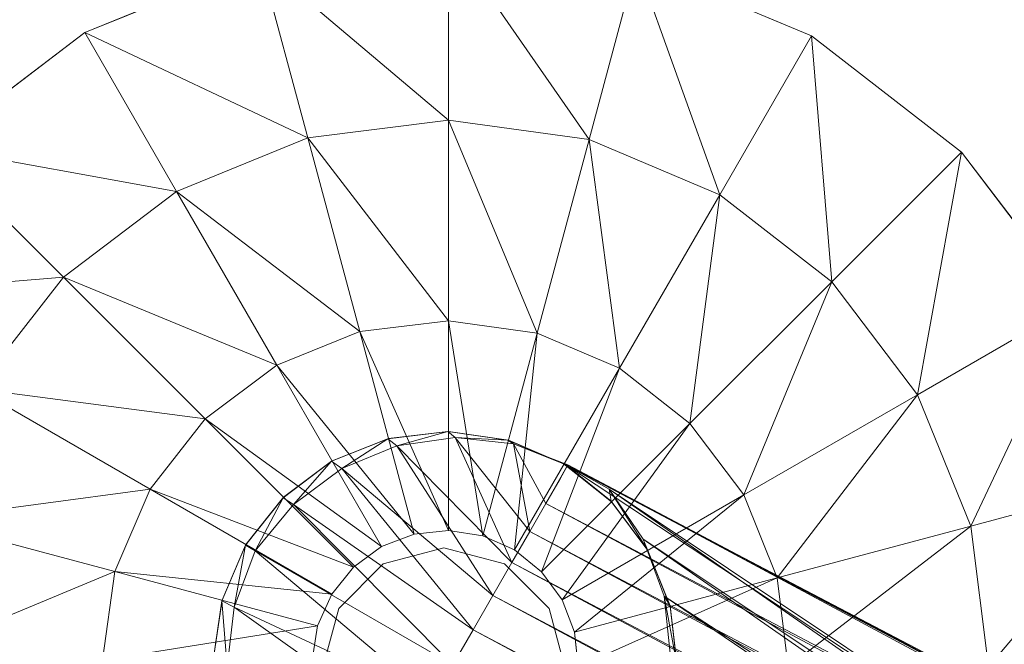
# Model space of a CAD drawing. Header units: inches. Extents: x 813 to 1305, y 19 to 194.
# Tile 251 of 256: x 1203.5 to 1205.36, y 180.42 to 181.6. Entities that reach past the tile are written whole.
import ezdxf

# ---------------------------------------------------------------- set-up
doc = ezdxf.new("R2010")
doc.units = ezdxf.units.IN
doc.header["$MEASUREMENT"] = 0
for name, color, linetype, true_color in [('CET color Grey80', 7, 'Continuous', 0xcbcdcc), ('CET color Grey98', 7, 'Continuous', 0xfafafa), ('CET color NavajoWhite4', 7, 'Continuous', 0x81775f)]:
    doc.layers.add(name, color=color, linetype=linetype, true_color=true_color)
doc.layers.add('CET Default', color=7, linetype='Continuous')

# ---------------------------------------------------------------- blocks, each defined once
blk = doc.blocks.new('*C253')
at = {"layer": 'CET color Grey80', "linetype": 'Continuous', "lineweight": 0}
for points in [[(9.9624, 4.6788, 0.3159), (10.319, 4.3765, 0.515), (10.319, 4.7241, 0.3159), (9.9624, 4.6788, 0.3159)], [(9.6296, 4.5427, 0.3159), (10.0523, 4.3431, 0.515), (9.9624, 4.6788, 0.3159), (9.6296, 4.5427, 0.3159)], [(9.9624, 4.6788, 0.3159), (10.0523, 4.3431, 0.515), (10.319, 4.3765, 0.515), (9.9624, 4.6788, 0.3159)], [(9.3434, 4.3252, 0.3159), (9.8034, 4.2417, 0.515), (9.6296, 4.5427, 0.3159), (9.3434, 4.3252, 0.3159)], [(9.6296, 4.5427, 0.3159), (9.8034, 4.2417, 0.515), (10.0523, 4.3431, 0.515), (9.6296, 4.5427, 0.3159)], [(10.0523, 4.3431, 0.515), (10.319, 3.9966, 0.6417), (10.319, 4.3765, 0.515), (10.0523, 4.3431, 0.515)], [(9.8034, 4.2417, 0.515), (10.1506, 3.976, 0.6417), (10.0523, 4.3431, 0.515), (9.8034, 4.2417, 0.515)], [(10.0523, 4.3431, 0.515), (10.1506, 3.976, 0.6417), (10.319, 3.9966, 0.6417), (10.0523, 4.3431, 0.515)], [(9.1233, 4.041, 0.3159), (9.5892, 4.0794, 0.515), (9.3434, 4.3252, 0.3159), (9.1233, 4.041, 0.3159)], [(9.3434, 4.3252, 0.3159), (9.5892, 4.0794, 0.515), (9.8034, 4.2417, 0.515), (9.3434, 4.3252, 0.3159)], [(9.5892, 4.0794, 0.515), (9.9934, 3.9127, 0.6417), (9.8034, 4.2417, 0.515), (9.5892, 4.0794, 0.515)], [(9.8034, 4.2417, 0.515), (9.9934, 3.9127, 0.6417), (10.1506, 3.976, 0.6417), (9.8034, 4.2417, 0.515)], [(9.1233, 4.041, 0.3159), (9.4243, 3.8672, 0.515), (9.5892, 4.0794, 0.515), (9.1233, 4.041, 0.3159)], [(9.4243, 3.8672, 0.515), (9.8579, 3.8107, 0.6417), (9.5892, 4.0794, 0.515), (9.4243, 3.8672, 0.515)], [(9.5892, 4.0794, 0.515), (9.8579, 3.8107, 0.6417), (9.9934, 3.9127, 0.6417), (9.5892, 4.0794, 0.515)], [(8.9842, 3.7095, 0.3159), (9.4243, 3.8672, 0.515), (9.1233, 4.041, 0.3159), (8.9842, 3.7095, 0.3159)], [(10.1506, 3.976, 0.6417), (10.319, 3.5991, 0.6909), (10.319, 3.9966, 0.6417), (10.1506, 3.976, 0.6417)], [(9.9934, 3.9127, 0.6417), (10.2535, 3.5921, 0.6909), (10.1506, 3.976, 0.6417), (9.9934, 3.9127, 0.6417)], [(10.1506, 3.976, 0.6417), (10.2535, 3.5921, 0.6909), (10.319, 3.5991, 0.6909), (10.1506, 3.976, 0.6417)], [(9.8579, 3.8107, 0.6417), (10.1921, 3.5684, 0.6909), (9.9934, 3.9127, 0.6417), (9.8579, 3.8107, 0.6417)], [(9.9934, 3.9127, 0.6417), (10.1921, 3.5684, 0.6909), (10.2535, 3.5921, 0.6909), (9.9934, 3.9127, 0.6417)], [(8.9842, 3.7095, 0.3159), (9.3199, 3.6195, 0.515), (9.4243, 3.8672, 0.515), (8.9842, 3.7095, 0.3159)], [(9.3199, 3.6195, 0.515), (9.7533, 3.6772, 0.6417), (9.4243, 3.8672, 0.515), (9.3199, 3.6195, 0.515)], [(9.4243, 3.8672, 0.515), (9.7533, 3.6772, 0.6417), (9.8579, 3.8107, 0.6417), (9.4243, 3.8672, 0.515)], [(9.7533, 3.6772, 0.6417), (10.1389, 3.5297, 0.6909), (9.8579, 3.8107, 0.6417), (9.7533, 3.6772, 0.6417)], [(9.8579, 3.8107, 0.6417), (10.1389, 3.5297, 0.6909), (10.1921, 3.5684, 0.6909), (9.8579, 3.8107, 0.6417)], [(10.2036, 3.7729, 3.6287), (10.0984, 3.7308, 1.5034), (10.0971, 3.7301, 3.6287), (10.2036, 3.7729, 3.6287)], [(10.2036, 3.7729, 3.6287), (10.205, 3.7732, 1.5034), (10.0984, 3.7308, 1.5034), (10.2036, 3.7729, 3.6287)], [(10.3175, 3.7866, 3.6287), (10.205, 3.7732, 1.5034), (10.2036, 3.7729, 3.6287), (10.3175, 3.7866, 3.6287)], [(10.3175, 3.7866, 3.6287), (10.319, 3.7866, 1.5034), (10.205, 3.7732, 1.5034), (10.3175, 3.7866, 3.6287)], [(10.0971, 3.7301, 3.6287), (10.0063, 3.6623, 1.5034), (10.0053, 3.6613, 3.6287), (10.0971, 3.7301, 3.6287)], [(10.0971, 3.7301, 3.6287), (10.0984, 3.7308, 1.5034), (10.0063, 3.6623, 1.5034), (10.0971, 3.7301, 3.6287)], [(8.9357, 3.3533, 0.3159), (9.3199, 3.6195, 0.515), (8.9842, 3.7095, 0.3159), (8.9357, 3.3533, 0.3159)], [(9.3199, 3.6195, 0.515), (9.6869, 3.5212, 0.6417), (9.7533, 3.6772, 0.6417), (9.3199, 3.6195, 0.515)], [(9.6869, 3.5212, 0.6417), (10.0976, 3.4785, 0.6909), (9.7533, 3.6772, 0.6417), (9.6869, 3.5212, 0.6417)], [(9.7533, 3.6772, 0.6417), (10.0976, 3.4785, 0.6909), (10.1389, 3.5297, 0.6909), (9.7533, 3.6772, 0.6417)], [(10.0053, 3.6613, 3.6287), (9.9352, 3.5722, 1.5034), (9.9345, 3.571, 3.6287), (10.0053, 3.6613, 3.6287)], [(10.0053, 3.6613, 3.6287), (10.0063, 3.6623, 1.5034), (9.9352, 3.5722, 1.5034), (10.0053, 3.6613, 3.6287)], [(8.9357, 3.3533, 0.3159), (9.2832, 3.3533, 0.515), (9.3199, 3.6195, 0.515), (8.9357, 3.3533, 0.3159)], [(9.2832, 3.3533, 0.515), (9.6869, 3.5212, 0.6417), (9.3199, 3.6195, 0.515), (9.2832, 3.3533, 0.515)], [(9.9345, 3.571, 3.6287), (9.8898, 3.4668, 1.5034), (9.8894, 3.4655, 3.6287), (9.9345, 3.571, 3.6287)], [(9.9345, 3.571, 3.6287), (9.9352, 3.5722, 1.5034), (9.8898, 3.4668, 1.5034), (9.9345, 3.571, 3.6287)], [(9.2832, 3.3533, 0.515), (9.6632, 3.3533, 0.6417), (9.6869, 3.5212, 0.6417), (9.2832, 3.3533, 0.515)], [(9.6632, 3.3533, 0.6417), (10.0709, 3.4183, 0.6909), (9.6869, 3.5212, 0.6417), (9.6632, 3.3533, 0.6417)], [(9.6869, 3.5212, 0.6417), (10.0709, 3.4183, 0.6909), (10.0976, 3.4785, 0.6909), (9.6869, 3.5212, 0.6417)], [(9.8894, 3.4655, 3.6287), (9.8898, 3.4668, 1.5034), (9.8732, 3.3533, 1.5034), (9.8894, 3.4655, 3.6287)], [(9.8894, 3.4655, 3.6287), (9.8732, 3.3533, 1.5034), (9.8732, 3.3519, 3.6287), (9.8894, 3.4655, 3.6287)], [(9.6632, 3.3533, 0.6417), (10.0607, 3.3533, 0.6909), (10.0709, 3.4183, 0.6909), (9.6632, 3.3533, 0.6417)], [(8.981, 2.9967, 0.3159), (9.2832, 3.3533, 0.515), (8.9357, 3.3533, 0.3159), (8.981, 2.9967, 0.3159)], [(8.981, 2.9967, 0.3159), (9.3167, 3.0866, 0.515), (9.2832, 3.3533, 0.515), (8.981, 2.9967, 0.3159)], [(9.3167, 3.0866, 0.515), (9.6632, 3.3533, 0.6417), (9.2832, 3.3533, 0.515), (9.3167, 3.0866, 0.515)], [(9.3167, 3.0866, 0.515), (9.6837, 3.185, 0.6417), (9.6632, 3.3533, 0.6417), (9.3167, 3.0866, 0.515)], [(9.6837, 3.185, 0.6417), (10.0607, 3.3533, 0.6909), (9.6632, 3.3533, 0.6417), (9.6837, 3.185, 0.6417)], [(9.6837, 3.185, 0.6417), (10.0676, 3.2879, 0.6909), (10.0607, 3.3533, 0.6909), (9.6837, 3.185, 0.6417)], [(9.8732, 3.3519, 3.6287), (9.8732, 3.3533, 1.5034), (9.8865, 3.2393, 1.5034), (9.8732, 3.3519, 3.6287)], [(9.8732, 3.3519, 3.6287), (9.8865, 3.2393, 1.5034), (9.8869, 3.238, 3.6287), (9.8732, 3.3519, 3.6287)], [(9.7471, 3.0277, 0.6417), (10.0676, 3.2879, 0.6909), (9.6837, 3.185, 0.6417), (9.7471, 3.0277, 0.6417)], [(9.7471, 3.0277, 0.6417), (10.0913, 3.2265, 0.6909), (10.0676, 3.2879, 0.6909), (9.7471, 3.0277, 0.6417)], [(9.8869, 3.238, 3.6287), (9.8865, 3.2393, 1.5034), (9.9289, 3.1327, 1.5034), (9.8869, 3.238, 3.6287)], [(9.8869, 3.238, 3.6287), (9.9289, 3.1327, 1.5034), (9.9296, 3.1315, 3.6287), (9.8869, 3.238, 3.6287)], [(9.849, 2.8922, 0.6417), (10.0913, 3.2265, 0.6909), (9.7471, 3.0277, 0.6417), (9.849, 2.8922, 0.6417)], [(9.849, 2.8922, 0.6417), (10.1301, 3.1733, 0.6909), (10.0913, 3.2265, 0.6909), (9.849, 2.8922, 0.6417)], [(9.418, 2.8377, 0.515), (9.6837, 3.185, 0.6417), (9.3167, 3.0866, 0.515), (9.418, 2.8377, 0.515)], [(9.418, 2.8377, 0.515), (9.7471, 3.0277, 0.6417), (9.6837, 3.185, 0.6417), (9.418, 2.8377, 0.515)], [(9.9825, 2.7877, 0.6417), (10.1301, 3.1733, 0.6909), (9.849, 2.8922, 0.6417), (9.9825, 2.7877, 0.6417)], [(9.9825, 2.7877, 0.6417), (10.1813, 3.1319, 0.6909), (10.1301, 3.1733, 0.6909), (9.9825, 2.7877, 0.6417)], [(9.9296, 3.1315, 3.6287), (9.9289, 3.1327, 1.5034), (9.9975, 3.0407, 1.5034), (9.9296, 3.1315, 3.6287)], [(9.9296, 3.1315, 3.6287), (9.9975, 3.0407, 1.5034), (9.9985, 3.0397, 3.6287), (9.9296, 3.1315, 3.6287)], [(10.1385, 2.7213, 0.6417), (10.1813, 3.1319, 0.6909), (9.9825, 2.7877, 0.6417), (10.1385, 2.7213, 0.6417)], [(10.1385, 2.7213, 0.6417), (10.2414, 3.1052, 0.6909), (10.1813, 3.1319, 0.6909), (10.1385, 2.7213, 0.6417)], [(10.3064, 2.6975, 0.6417), (10.2414, 3.1052, 0.6909), (10.1385, 2.7213, 0.6417), (10.3064, 2.6975, 0.6417)], [(10.3064, 2.6975, 0.6417), (10.3064, 3.095, 0.6909), (10.2414, 3.1052, 0.6909), (10.3064, 2.6975, 0.6417)], [(9.117, 2.664, 0.3159), (9.3167, 3.0866, 0.515), (8.981, 2.9967, 0.3159), (9.117, 2.664, 0.3159)], [(9.117, 2.664, 0.3159), (9.418, 2.8377, 0.515), (9.3167, 3.0866, 0.515), (9.117, 2.664, 0.3159)], [(9.5803, 2.6235, 0.515), (9.7471, 3.0277, 0.6417), (9.418, 2.8377, 0.515), (9.5803, 2.6235, 0.515)], [(9.5803, 2.6235, 0.515), (9.849, 2.8922, 0.6417), (9.7471, 3.0277, 0.6417), (9.5803, 2.6235, 0.515)], [(9.9985, 3.0397, 3.6287), (9.9975, 3.0407, 1.5034), (10.0875, 2.9695, 1.5034), (9.9985, 3.0397, 3.6287)], [(9.9985, 3.0397, 3.6287), (10.0875, 2.9695, 1.5034), (10.0887, 2.9688, 3.6287), (9.9985, 3.0397, 3.6287)], [(10.0887, 2.9688, 3.6287), (10.0875, 2.9695, 1.5034), (10.1929, 2.9241, 1.5034), (10.0887, 2.9688, 3.6287)], [(10.0887, 2.9688, 3.6287), (10.1929, 2.9241, 1.5034), (10.1943, 2.9237, 3.6287), (10.0887, 2.9688, 3.6287)], [(10.1943, 2.9237, 3.6287), (10.1929, 2.9241, 1.5034), (10.3064, 2.9075, 1.5034), (10.1943, 2.9237, 3.6287)], [(10.1943, 2.9237, 3.6287), (10.3064, 2.9075, 1.5034), (10.3078, 2.9075, 3.6287), (10.1943, 2.9237, 3.6287)], [(9.7925, 2.4586, 0.515), (9.849, 2.8922, 0.6417), (9.5803, 2.6235, 0.515), (9.7925, 2.4586, 0.515)], [(9.7925, 2.4586, 0.515), (9.9825, 2.7877, 0.6417), (9.849, 2.8922, 0.6417), (9.7925, 2.4586, 0.515)], [(9.3346, 2.3778, 0.3159), (9.418, 2.8377, 0.515), (9.117, 2.664, 0.3159), (9.3346, 2.3778, 0.3159)], [(9.3346, 2.3778, 0.3159), (9.5803, 2.6235, 0.515), (9.418, 2.8377, 0.515), (9.3346, 2.3778, 0.3159)], [(10.0402, 2.3542, 0.515), (9.9825, 2.7877, 0.6417), (9.7925, 2.4586, 0.515), (10.0402, 2.3542, 0.515)], [(10.0402, 2.3542, 0.515), (10.1385, 2.7213, 0.6417), (9.9825, 2.7877, 0.6417), (10.0402, 2.3542, 0.515)], [(10.3064, 2.3175, 0.515), (10.1385, 2.7213, 0.6417), (10.0402, 2.3542, 0.515), (10.3064, 2.3175, 0.515)], [(10.3064, 2.3175, 0.515), (10.3064, 2.6975, 0.6417), (10.1385, 2.7213, 0.6417), (10.3064, 2.3175, 0.515)], [(9.6188, 2.1576, 0.3159), (9.5803, 2.6235, 0.515), (9.3346, 2.3778, 0.3159), (9.6188, 2.1576, 0.3159)], [(9.6188, 2.1576, 0.3159), (9.7925, 2.4586, 0.515), (9.5803, 2.6235, 0.515), (9.6188, 2.1576, 0.3159)]]:
    blk.add_3dface(points, dxfattribs=at)
for points, invisible_edges in [([(9.3434, 4.3252, 0.1937), (9.3434, 4.3252, 0.3159), (9.6296, 4.5427, 0.3159), (9.3434, 4.3252, 0.1937)], 4), ([(9.3434, 4.3252, 0.1937), (9.6296, 4.5427, 0.3159), (9.6296, 4.5427, 0.1937), (9.3434, 4.3252, 0.1937)], 9), ([(9.1233, 4.041, 0.1937), (9.1233, 4.041, 0.3159), (9.3434, 4.3252, 0.3159), (9.1233, 4.041, 0.1937)], 4), ([(9.1233, 4.041, 0.1937), (9.3434, 4.3252, 0.3159), (9.3434, 4.3252, 0.1937), (9.1233, 4.041, 0.1937)], 9), ([(8.9842, 3.7095, 0.1937), (8.9842, 3.7095, 0.3159), (9.1233, 4.041, 0.3159), (8.9842, 3.7095, 0.1937)], 4), ([(8.9842, 3.7095, 0.1937), (9.1233, 4.041, 0.3159), (9.1233, 4.041, 0.1937), (8.9842, 3.7095, 0.1937)], 9), ([(10.205, 3.7732, 1.5034), (10.1921, 3.5684, 1.5034), (10.0984, 3.7308, 1.5034), (10.205, 3.7732, 1.5034)], 11), ([(10.205, 3.7732, 1.5034), (10.2535, 3.5921, 1.5034), (10.1921, 3.5684, 1.5034), (10.205, 3.7732, 1.5034)], 13), ([(10.319, 3.7866, 1.5034), (10.2535, 3.5921, 1.5034), (10.205, 3.7732, 1.5034), (10.319, 3.7866, 1.5034)], 11), ([(10.319, 3.7866, 1.5034), (10.319, 3.5991, 1.5034), (10.2535, 3.5921, 1.5034), (10.319, 3.7866, 1.5034)], 13), ([(10.0984, 3.7308, 1.5034), (10.1389, 3.5297, 1.5034), (10.0063, 3.6623, 1.5034), (10.0984, 3.7308, 1.5034)], 11), ([(10.0984, 3.7308, 1.5034), (10.1921, 3.5684, 1.5034), (10.1389, 3.5297, 1.5034), (10.0984, 3.7308, 1.5034)], 13), ([(10.0063, 3.6623, 1.5034), (10.0976, 3.4785, 1.5034), (9.9352, 3.5722, 1.5034), (10.0063, 3.6623, 1.5034)], 11), ([(10.0063, 3.6623, 1.5034), (10.1389, 3.5297, 1.5034), (10.0976, 3.4785, 1.5034), (10.0063, 3.6623, 1.5034)], 13), ([(10.1921, 3.5684, 0.6909), (10.1921, 3.5684, 1.5034), (10.2535, 3.5921, 1.5034), (10.1921, 3.5684, 0.6909)], 4), ([(10.1921, 3.5684, 0.6909), (10.2535, 3.5921, 1.5034), (10.2535, 3.5921, 0.6909), (10.1921, 3.5684, 0.6909)], 9), ([(10.2535, 3.5921, 0.6909), (10.2535, 3.5921, 1.5034), (10.319, 3.5991, 1.5034), (10.2535, 3.5921, 0.6909)], 4), ([(10.2535, 3.5921, 0.6909), (10.319, 3.5991, 1.5034), (10.319, 3.5991, 0.6909), (10.2535, 3.5921, 0.6909)], 9), ([(9.9352, 3.5722, 1.5034), (10.0709, 3.4183, 1.5034), (9.8898, 3.4668, 1.5034), (9.9352, 3.5722, 1.5034)], 11), ([(9.9352, 3.5722, 1.5034), (10.0976, 3.4785, 1.5034), (10.0709, 3.4183, 1.5034), (9.9352, 3.5722, 1.5034)], 13), ([(10.1389, 3.5297, 0.6909), (10.1389, 3.5297, 1.5034), (10.1921, 3.5684, 1.5034), (10.1389, 3.5297, 0.6909)], 4), ([(10.1389, 3.5297, 0.6909), (10.1921, 3.5684, 1.5034), (10.1921, 3.5684, 0.6909), (10.1389, 3.5297, 0.6909)], 9), ([(10.0976, 3.4785, 0.6909), (10.0976, 3.4785, 1.5034), (10.1389, 3.5297, 1.5034), (10.0976, 3.4785, 0.6909)], 4), ([(10.0976, 3.4785, 0.6909), (10.1389, 3.5297, 1.5034), (10.1389, 3.5297, 0.6909), (10.0976, 3.4785, 0.6909)], 9), ([(10.0709, 3.4183, 0.6909), (10.0709, 3.4183, 1.5034), (10.0976, 3.4785, 1.5034), (10.0709, 3.4183, 0.6909)], 4), ([(10.0709, 3.4183, 0.6909), (10.0976, 3.4785, 1.5034), (10.0976, 3.4785, 0.6909), (10.0709, 3.4183, 0.6909)], 9), ([(9.8898, 3.4668, 1.5034), (10.0607, 3.3533, 1.5034), (9.8732, 3.3533, 1.5034), (9.8898, 3.4668, 1.5034)], 11), ([(9.8898, 3.4668, 1.5034), (10.0709, 3.4183, 1.5034), (10.0607, 3.3533, 1.5034), (9.8898, 3.4668, 1.5034)], 13), ([(10.0607, 3.3533, 0.6909), (10.0607, 3.3533, 1.5034), (10.0709, 3.4183, 1.5034), (10.0607, 3.3533, 0.6909)], 4), ([(10.0607, 3.3533, 0.6909), (10.0709, 3.4183, 1.5034), (10.0709, 3.4183, 0.6909), (10.0607, 3.3533, 0.6909)], 9), ([(9.8732, 3.3533, 1.5034), (10.0607, 3.3533, 1.5034), (10.0676, 3.2879, 1.5034), (9.8732, 3.3533, 1.5034)], 13), ([(9.8732, 3.3533, 1.5034), (10.0676, 3.2879, 1.5034), (9.8865, 3.2393, 1.5034), (9.8732, 3.3533, 1.5034)], 11), ([(10.0676, 3.2879, 0.6909), (10.0676, 3.2879, 1.5034), (10.0607, 3.3533, 1.5034), (10.0676, 3.2879, 0.6909)], 4), ([(10.0676, 3.2879, 0.6909), (10.0607, 3.3533, 1.5034), (10.0607, 3.3533, 0.6909), (10.0676, 3.2879, 0.6909)], 9), ([(9.8865, 3.2393, 1.5034), (10.0676, 3.2879, 1.5034), (10.0913, 3.2265, 1.5034), (9.8865, 3.2393, 1.5034)], 13), ([(10.0913, 3.2265, 0.6909), (10.0913, 3.2265, 1.5034), (10.0676, 3.2879, 1.5034), (10.0913, 3.2265, 0.6909)], 4), ([(10.0913, 3.2265, 0.6909), (10.0676, 3.2879, 1.5034), (10.0676, 3.2879, 0.6909), (10.0913, 3.2265, 0.6909)], 9), ([(9.8865, 3.2393, 1.5034), (10.0913, 3.2265, 1.5034), (9.9289, 3.1327, 1.5034), (9.8865, 3.2393, 1.5034)], 11), ([(9.9289, 3.1327, 1.5034), (10.0913, 3.2265, 1.5034), (10.1301, 3.1733, 1.5034), (9.9289, 3.1327, 1.5034)], 13), ([(10.1301, 3.1733, 0.6909), (10.1301, 3.1733, 1.5034), (10.0913, 3.2265, 1.5034), (10.1301, 3.1733, 0.6909)], 4), ([(10.1301, 3.1733, 0.6909), (10.0913, 3.2265, 1.5034), (10.0913, 3.2265, 0.6909), (10.1301, 3.1733, 0.6909)], 9), ([(9.9289, 3.1327, 1.5034), (10.1301, 3.1733, 1.5034), (9.9975, 3.0407, 1.5034), (9.9289, 3.1327, 1.5034)], 11), ([(9.9975, 3.0407, 1.5034), (10.1301, 3.1733, 1.5034), (10.1813, 3.1319, 1.5034), (9.9975, 3.0407, 1.5034)], 13), ([(10.1813, 3.1319, 0.6909), (10.1813, 3.1319, 1.5034), (10.1301, 3.1733, 1.5034), (10.1813, 3.1319, 0.6909)], 4), ([(10.1813, 3.1319, 0.6909), (10.1301, 3.1733, 1.5034), (10.1301, 3.1733, 0.6909), (10.1813, 3.1319, 0.6909)], 9), ([(9.9975, 3.0407, 1.5034), (10.1813, 3.1319, 1.5034), (10.0875, 2.9695, 1.5034), (9.9975, 3.0407, 1.5034)], 11), ([(10.0875, 2.9695, 1.5034), (10.1813, 3.1319, 1.5034), (10.2414, 3.1052, 1.5034), (10.0875, 2.9695, 1.5034)], 13), ([(10.2414, 3.1052, 0.6909), (10.2414, 3.1052, 1.5034), (10.1813, 3.1319, 1.5034), (10.2414, 3.1052, 0.6909)], 4), ([(10.2414, 3.1052, 0.6909), (10.1813, 3.1319, 1.5034), (10.1813, 3.1319, 0.6909), (10.2414, 3.1052, 0.6909)], 9), ([(10.0875, 2.9695, 1.5034), (10.2414, 3.1052, 1.5034), (10.1929, 2.9241, 1.5034), (10.0875, 2.9695, 1.5034)], 11), ([(10.1929, 2.9241, 1.5034), (10.2414, 3.1052, 1.5034), (10.3064, 3.095, 1.5034), (10.1929, 2.9241, 1.5034)], 13), ([(10.3064, 3.095, 0.6909), (10.3064, 3.095, 1.5034), (10.2414, 3.1052, 1.5034), (10.3064, 3.095, 0.6909)], 4), ([(10.3064, 3.095, 0.6909), (10.2414, 3.1052, 1.5034), (10.2414, 3.1052, 0.6909), (10.3064, 3.095, 0.6909)], 9), ([(10.1929, 2.9241, 1.5034), (10.3064, 3.095, 1.5034), (10.3064, 2.9075, 1.5034), (10.1929, 2.9241, 1.5034)], 11), ([(9.117, 2.664, 0.1937), (9.117, 2.664, 0.3159), (8.981, 2.9967, 0.3159), (9.117, 2.664, 0.1937)], 4), ([(9.117, 2.664, 0.1937), (8.981, 2.9967, 0.3159), (8.981, 2.9967, 0.1937), (9.117, 2.664, 0.1937)], 9), ([(9.3346, 2.3778, 0.1937), (9.3346, 2.3778, 0.3159), (9.117, 2.664, 0.3159), (9.3346, 2.3778, 0.1937)], 4), ([(9.3346, 2.3778, 0.1937), (9.117, 2.664, 0.3159), (9.117, 2.664, 0.1937), (9.3346, 2.3778, 0.1937)], 9)]:
    blk.add_3dface(points, dxfattribs=dict(at, invisible_edges=invisible_edges))
at = {"layer": 'CET color Grey98', "linetype": 'Continuous', "lineweight": 0}
for points, invisible_edges in [([(0.625, 0.625, 29), (59.055, 0.625, 29), (59.055, 29.055, 29), (0.625, 0.625, 29)], 4), ([(0.625, 0.625, 29), (59.055, 29.055, 29), (0.625, 29.055, 29), (0.625, 0.625, 29)], 9), ([(10.3233, 3.5745, 2.6287), (10.2083, 3.5437, 2.6287), (10.2083, 3.5437, 3.6287), (10.3233, 3.5745, 2.6287)], 4), ([(10.3233, 3.5745, 2.6287), (10.2083, 3.5437, 3.6287), (10.3233, 3.5745, 3.6287), (10.3233, 3.5745, 2.6287)], 9), ([(10.2083, 3.5437, 2.6287), (10.1241, 3.4595, 2.6287), (10.1241, 3.4595, 3.6287), (10.2083, 3.5437, 2.6287)], 4), ([(10.2083, 3.5437, 2.6287), (10.1241, 3.4595, 3.6287), (10.2083, 3.5437, 3.6287), (10.2083, 3.5437, 2.6287)], 9), ([(10.1241, 3.4595, 2.6287), (10.0933, 3.3445, 2.6287), (10.0933, 3.3445, 3.6287), (10.1241, 3.4595, 2.6287)], 4), ([(10.1241, 3.4595, 2.6287), (10.0933, 3.3445, 3.6287), (10.1241, 3.4595, 3.6287), (10.1241, 3.4595, 2.6287)], 9), ([(10.0933, 3.3445, 2.6287), (10.1241, 3.2295, 2.6287), (10.1241, 3.2295, 3.6287), (10.0933, 3.3445, 2.6287)], 4), ([(10.0933, 3.3445, 2.6287), (10.1241, 3.2295, 3.6287), (10.0933, 3.3445, 3.6287), (10.0933, 3.3445, 2.6287)], 9), ([(10.1241, 3.2295, 2.6287), (10.2083, 3.1453, 2.6287), (10.2083, 3.1453, 3.6287), (10.1241, 3.2295, 2.6287)], 4), ([(10.1241, 3.2295, 2.6287), (10.2083, 3.1453, 3.6287), (10.1241, 3.2295, 3.6287), (10.1241, 3.2295, 2.6287)], 9), ([(10.2083, 3.1453, 2.6287), (10.3233, 3.1145, 2.6287), (10.3233, 3.1145, 3.6287), (10.2083, 3.1453, 2.6287)], 4), ([(10.2083, 3.1453, 2.6287), (10.3233, 3.1145, 3.6287), (10.2083, 3.1453, 3.6287), (10.2083, 3.1453, 2.6287)], 9)]:
    blk.add_3dface(points, dxfattribs=dict(at, invisible_edges=invisible_edges))
for points in [[(9.9354, 3.5748, 4.2286), (14.6946, 12.5627, 13.2674), (15.3537, 13.9053, 11.5928), (9.9354, 3.5748, 4.2286)], [(15.3537, 13.9053, 11.5928), (11.1877, 5.4625, 5.3689), (9.9354, 3.5748, 4.2286), (15.3537, 13.9053, 11.5928)], [(9.9354, 3.5748, 4.2286), (9.9364, 3.5792, 4.9361), (14.6946, 12.5627, 13.2674), (9.9354, 3.5748, 4.2286)], [(9.9364, 3.5792, 4.9361), (14.7452, 12.5334, 13.3208), (14.6946, 12.5627, 13.2674), (9.9364, 3.5792, 4.9361)], [(9.9364, 3.5792, 4.9361), (10.0096, 3.5378, 5.0208), (14.7452, 12.5334, 13.3208), (9.9364, 3.5792, 4.9361)], [(10.0096, 3.5378, 5.0208), (14.8015, 12.501, 13.3663), (14.7452, 12.5334, 13.3208), (10.0096, 3.5378, 5.0208)], [(10.0096, 3.5378, 5.0208), (10.0628, 3.5071, 5.0673), (14.8015, 12.501, 13.3663), (10.0096, 3.5378, 5.0208)], [(10.0628, 3.5071, 5.0673), (14.8623, 12.4659, 13.4029), (14.8015, 12.501, 13.3663), (10.0628, 3.5071, 5.0673)], [(10.0628, 3.5071, 5.0673), (10.1213, 3.4734, 5.1044), (14.8623, 12.4659, 13.4029), (10.0628, 3.5071, 5.0673)], [(10.1213, 3.4734, 5.1044), (14.9267, 12.4287, 13.4302), (14.8623, 12.4659, 13.4029), (10.1213, 3.4734, 5.1044)], [(10.1213, 3.4734, 5.1044), (10.1837, 3.4373, 5.1315), (14.9267, 12.4287, 13.4302), (10.1213, 3.4734, 5.1044)], [(10.1837, 3.4373, 5.1315), (14.9937, 12.39, 13.4476), (14.9267, 12.4287, 13.4302), (10.1837, 3.4373, 5.1315)], [(10.1837, 3.4373, 5.1315), (10.2488, 3.3997, 5.148), (14.9937, 12.39, 13.4476), (10.1837, 3.4373, 5.1315)], [(10.2488, 3.3997, 5.148), (15.062, 12.3506, 13.4549), (14.9937, 12.39, 13.4476), (10.2488, 3.3997, 5.148)], [(10.2488, 3.3997, 5.148), (10.3153, 3.3613, 5.1536), (15.062, 12.3506, 13.4549), (10.2488, 3.3997, 5.148)], [(9.9825, 3.6573, 4.2287), (9.9354, 3.5748, 4.2286), (11.1877, 5.4625, 5.3689), (9.9825, 3.6573, 4.2287)], [(9.9825, 3.6573, 4.2287), (11.1877, 5.4625, 5.3689), (11.2238, 5.4417, 5.3689), (9.9825, 3.6573, 4.2287)], [(10.0773, 3.7221, 4.2287), (9.9825, 3.6573, 4.2287), (11.2238, 5.4417, 5.3689), (10.0773, 3.7221, 4.2287)], [(10.0773, 3.7221, 4.2287), (11.2238, 5.4417, 5.3689), (11.2599, 5.4209, 5.3689), (10.0773, 3.7221, 4.2287)], [(10.1851, 3.7618, 4.2287), (10.0773, 3.7221, 4.2287), (11.2599, 5.4209, 5.3689), (10.1851, 3.7618, 4.2287)], [(10.1851, 3.7618, 4.2287), (11.2599, 5.4209, 5.3689), (11.296, 5.4, 5.3689), (10.1851, 3.7618, 4.2287)], [(10.2993, 3.774, 4.2287), (10.1851, 3.7618, 4.2287), (11.296, 5.4, 5.3689), (10.2993, 3.774, 4.2287)], [(10.0773, 3.7221, 4.2287), (10.1851, 3.7618, 4.2287), (10.2036, 3.7729, 3.6287), (10.0773, 3.7221, 4.2287)], [(10.0773, 3.7221, 4.2287), (10.2036, 3.7729, 3.6287), (10.0971, 3.7301, 3.6287), (10.0773, 3.7221, 4.2287)], [(10.1851, 3.7618, 4.2287), (10.2993, 3.774, 4.2287), (10.3175, 3.7866, 3.6287), (10.1851, 3.7618, 4.2287)], [(10.1851, 3.7618, 4.2287), (10.3175, 3.7866, 3.6287), (10.2036, 3.7729, 3.6287), (10.1851, 3.7618, 4.2287)], [(9.9825, 3.6573, 4.2287), (10.0773, 3.7221, 4.2287), (10.0971, 3.7301, 3.6287), (9.9825, 3.6573, 4.2287)], [(9.9825, 3.6573, 4.2287), (10.0971, 3.7301, 3.6287), (10.0053, 3.6613, 3.6287), (9.9825, 3.6573, 4.2287)], [(9.9354, 3.5748, 4.2286), (10.0053, 3.6613, 3.6287), (9.9345, 3.571, 3.6287), (9.9354, 3.5748, 4.2286)], [(9.9354, 3.5748, 4.2286), (9.9825, 3.6573, 4.2287), (10.0053, 3.6613, 3.6287), (9.9354, 3.5748, 4.2286)], [(9.8967, 3.4761, 4.9068), (9.9345, 3.571, 3.6287), (9.8894, 3.4655, 3.6287), (9.8967, 3.4761, 4.9068)], [(9.8967, 3.4761, 4.9068), (9.9364, 3.5792, 4.9361), (9.9345, 3.571, 3.6287), (9.8967, 3.4761, 4.9068)], [(9.9364, 3.5792, 4.9361), (9.8967, 3.4761, 4.9068), (10.0096, 3.5378, 5.0208), (9.9364, 3.5792, 4.9361)], [(9.9364, 3.5792, 4.9361), (10.0096, 3.5378, 5.0208), (9.9628, 3.5649, 4.9661), (9.9364, 3.5792, 4.9361)], [(9.8967, 3.4761, 4.9068), (10.0628, 3.5071, 5.0673), (10.0096, 3.5378, 5.0208), (9.8967, 3.4761, 4.9068)], [(9.8967, 3.4761, 4.9068), (9.8844, 3.3658, 4.8796), (10.0628, 3.5071, 5.0673), (9.8967, 3.4761, 4.9068)], [(9.8844, 3.3658, 4.8796), (10.1213, 3.4734, 5.1044), (10.0628, 3.5071, 5.0673), (9.8844, 3.3658, 4.8796)], [(9.8844, 3.3658, 4.8796), (9.8967, 3.4761, 4.9068), (9.8894, 3.4655, 3.6287), (9.8844, 3.3658, 4.8796)], [(9.8844, 3.3658, 4.8796), (9.9004, 3.2552, 4.8561), (10.1213, 3.4734, 5.1044), (9.8844, 3.3658, 4.8796)], [(9.9004, 3.2552, 4.8561), (10.1837, 3.4373, 5.1315), (10.1213, 3.4734, 5.1044), (9.9004, 3.2552, 4.8561)], [(9.8844, 3.3658, 4.8796), (9.8894, 3.4655, 3.6287), (9.8732, 3.3519, 3.6287), (9.8844, 3.3658, 4.8796)], [(9.9004, 3.2552, 4.8561), (9.9435, 3.151, 4.8377), (10.1837, 3.4373, 5.1315), (9.9004, 3.2552, 4.8561)], [(9.9435, 3.151, 4.8377), (10.2488, 3.3997, 5.148), (10.1837, 3.4373, 5.1315), (9.9435, 3.151, 4.8377)], [(9.9435, 3.151, 4.8377), (10.0112, 3.0597, 4.8256), (10.2488, 3.3997, 5.148), (9.9435, 3.151, 4.8377)], [(10.0112, 3.0597, 4.8256), (10.3153, 3.3613, 5.1536), (10.2488, 3.3997, 5.148), (10.0112, 3.0597, 4.8256)], [(9.9004, 3.2552, 4.8561), (9.8844, 3.3658, 4.8796), (9.8732, 3.3519, 3.6287), (9.9004, 3.2552, 4.8561)], [(10.0112, 3.0597, 4.8256), (10.0993, 2.9871, 4.8205), (10.3153, 3.3613, 5.1536), (10.0112, 3.0597, 4.8256)], [(10.3819, 3.3229, 5.148), (10.3153, 3.3613, 5.1536), (10.0993, 2.9871, 4.8205), (10.3819, 3.3229, 5.148)], [(9.9004, 3.2552, 4.8561), (9.8732, 3.3519, 3.6287), (9.8869, 3.238, 3.6287), (9.9004, 3.2552, 4.8561)], [(10.3819, 3.3229, 5.148), (10.0993, 2.9871, 4.8205), (10.2062, 2.9472, 4.8256), (10.3819, 3.3229, 5.148)], [(10.447, 3.2853, 5.1315), (10.3819, 3.3229, 5.148), (10.2062, 2.9472, 4.8256), (10.447, 3.2853, 5.1315)], [(10.447, 3.2853, 5.1315), (10.2062, 2.9472, 4.8256), (10.3191, 2.9341, 4.8377), (10.447, 3.2853, 5.1315)], [(9.9435, 3.151, 4.8377), (9.9004, 3.2552, 4.8561), (9.8869, 3.238, 3.6287), (9.9435, 3.151, 4.8377)], [(9.9435, 3.151, 4.8377), (9.8869, 3.238, 3.6287), (9.9296, 3.1315, 3.6287), (9.9435, 3.151, 4.8377)], [(10.0112, 3.0597, 4.8256), (9.9435, 3.151, 4.8377), (9.9296, 3.1315, 3.6287), (10.0112, 3.0597, 4.8256)], [(10.0112, 3.0597, 4.8256), (9.9296, 3.1315, 3.6287), (9.9985, 3.0397, 3.6287), (10.0112, 3.0597, 4.8256)], [(10.0993, 2.9871, 4.8205), (10.0112, 3.0597, 4.8256), (9.9985, 3.0397, 3.6287), (10.0993, 2.9871, 4.8205)], [(10.0993, 2.9871, 4.8205), (9.9985, 3.0397, 3.6287), (10.0887, 2.9688, 3.6287), (10.0993, 2.9871, 4.8205)], [(10.2062, 2.9472, 4.8256), (10.0993, 2.9871, 4.8205), (10.0887, 2.9688, 3.6287), (10.2062, 2.9472, 4.8256)], [(10.2062, 2.9472, 4.8256), (10.0887, 2.9688, 3.6287), (10.1943, 2.9237, 3.6287), (10.2062, 2.9472, 4.8256)], [(10.3191, 2.9341, 4.8377), (10.2062, 2.9472, 4.8256), (10.1943, 2.9237, 3.6287), (10.3191, 2.9341, 4.8377)], [(10.3191, 2.9341, 4.8377), (10.1943, 2.9237, 3.6287), (10.3078, 2.9075, 3.6287), (10.3191, 2.9341, 4.8377)]]:
    blk.add_3dface(points, dxfattribs=at)
at = {"layer": 'CET color NavajoWhite4', "linetype": 'Continuous', "lineweight": 0}
for points, invisible_edges in [([(0.625, 0.625, 27.8189), (59.055, 29.055, 27.8189), (59.055, 0.625, 27.8189), (0.625, 0.625, 27.8189)], 9), ([(0.625, 0.625, 27.8189), (0.625, 29.055, 27.8189), (59.055, 29.055, 27.8189), (0.625, 0.625, 27.8189)], 4)]:
    blk.add_3dface(points, dxfattribs=dict(at, invisible_edges=invisible_edges))
blk = doc.blocks.new('*C227')
at = {"layer": 'CET Default', "linetype": 'Continuous', "lineweight": 0, "rotation": 269.9999999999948}
blk.add_blockref('*C253', (402.2381, 1003.8234), dxfattribs=at)

msp = doc.modelspace()

# ---------------------------------------------------------------- block references
at = {"layer": 'CET Default', "linetype": 'Continuous', "lineweight": 0}
msp.add_blockref('*C227', (798.7199, -813.1289), dxfattribs=at)

doc.saveas('drawing.dxf')
